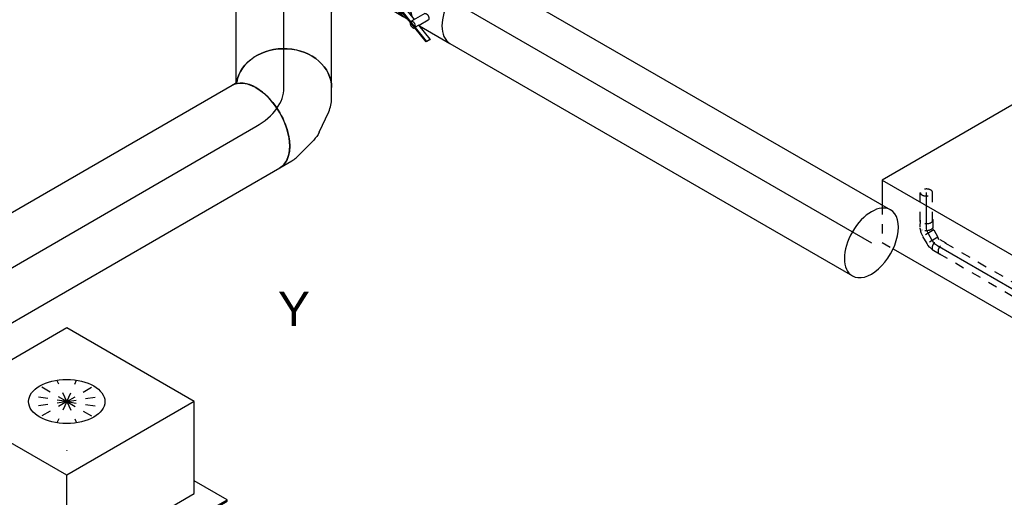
# Model space of a CAD drawing. Extents: x -257677 to 221252, y -185516 to 120782.
# Tile 153 of 171: x -47182 to -44600, y -9926 to -8675. Entities that reach past the tile are written whole.
import ezdxf
from ezdxf.enums import TextEntityAlignment as Align
from ezdxf.lldxf.tags import DXFTag

# ---------------------------------------------------------------- set-up
doc = ezdxf.new("R2010")
doc.units = 0
doc.header["$LTSCALE"] = 50
doc.linetypes.add('STREEPJES', pattern=[0.1, 0.05, -0.05])
doc.layers.get('0').update_dxf_attribs({"linetype": 'CONTINUOUS'})
for name, color, linetype in [('WL524---_D', 153, 'CONTINUOUS'), ('WL524---_HARTLIJN', 8, 'CONTINUOUS'), ('WL570---_RETOUR_RST', 2, 'CONTINUOUS'), ('WL570---_RETOUR_RST_HL', 1, 'CONTINUOUS'), ('WL570---_TOEVOER', 3, 'CONTINUOUS'), ('WL570---_TOEVOER_HL', 8, 'CONTINUOUS'), ('WL5911--_D', 2, 'CONTINUOUS'), ('WM570---_RETOUR_RST_PR', 1, 'CONTINUOUS'), ('WM570---_TOEVOER_PR', 1, 'CONTINUOUS')]:
    doc.layers.add(name, color=color, linetype=linetype)
doc.styles.add('BURO-018', font='ARIAL.TTF', dxfattribs={"height": 63})
doc.styles.add('BURO-025', font='ARIAL.TTF', dxfattribs={"height": 125})
tags = doc.linetypes.add('CENTER2', pattern=[28.575, 19.05, -3.175, 3.175, -3.175]).pattern_tags.tags
tags[10:11] = [DXFTag(74, 4), DXFTag(75, 0), DXFTag(340, '0'), DXFTag(46, 1.0), DXFTag(50, 0.0), DXFTag(44, 0.0), DXFTag(45, 0.0)]
tags[8:9] = [DXFTag(74, 4), DXFTag(75, 0), DXFTag(340, '0'), DXFTag(46, 1.0), DXFTag(50, 0.0), DXFTag(44, 0.0), DXFTag(45, 0.0)]
tags[6:7] = [DXFTag(74, 4), DXFTag(75, 0), DXFTag(340, '0'), DXFTag(46, 1.0), DXFTag(50, 0.0), DXFTag(44, 0.0), DXFTag(45, 0.0)]
tags[4:5] = [DXFTag(74, 4), DXFTag(75, 0), DXFTag(340, '0'), DXFTag(46, 1.0), DXFTag(50, 0.0), DXFTag(44, 0.0), DXFTag(45, 0.0)]

# ---------------------------------------------------------------- blocks, each defined once
blk = doc.blocks.new('*U1336')
at = {"color": 0, "ltscale": 10}
for p, q in [((-84.6, 125, 4524.2), (-74.2, 125, 4524.2)), ((-74.2, 125, 4524.2), (-70.1, 126.1, 4524.2)), ((123.9, -35.4, 4524.2), (138.2, -10.7, 4524.2)), ((51.4, -95.7, 4524.2), (100.1, -61.5, 4524.2)), ((-84.6, -125, 4524.2), (-48.2, -125, 4524.2)), ((-34.5, -123.2, 4524.2), (28.8, -106.2, 4524.2))]:
    blk.add_line(p, q, dxfattribs=at)
at = {"color": 0, "ltscale": 10, "extrusion": (-3.41963e-17, 8.3842e-17, -1)}
for centre, major_axis, ratio, start_param, end_param in [((29.9, 51.8, 4524.2), (-108.3, 62.5), 0.816497, 0.140779, 3.141593), ((-12.7, 12.1, 4524.2), (53.3, -114), 0.750739, 6.150885, 6.415485)]:
    blk.add_ellipse(centre, major_axis=major_axis, ratio=ratio, start_param=start_param, end_param=end_param, dxfattribs=at)
at = {"color": 0, "ltscale": 10}
for centre, major_axis, ratio, start_param, end_param in [((-84.6, 0, 4524.2), (0, 125), 0.57735, 3.141593, 6.283185), ((20.4, 35.3, 4524.2), (-93, 85.1), 0.803023, 2.966153, 3.317032), ((-57.7, 0, 4524.2), (16.4, -124.5), 0.646887, 6.198226, 6.368145)]:
    blk.add_ellipse(centre, major_axis=major_axis, ratio=ratio, start_param=start_param, end_param=end_param, dxfattribs=at)
at = {"layer": 'WL570---_TOEVOER_HL', "linetype": 'CENTER2'}
blk.add_ellipse((-186.7, 176.9, 4524.2), major_axis=(216.6, -125.1), ratio=0.57735, start_param=5.497787, end_param=6.283185, dxfattribs=at)
at = {"layer": 'WM570---_TOEVOER_PR', "color": 1, "style": 'BURO-018'}
blk.add_attdef('POSNR', text='', height=90, dxfattribs=at).set_placement((0, 0), align=Align.MIDDLE)
blk = doc.blocks.new('*U1337')
at = {"color": 0, "ltscale": 10}
for p, q in [((0, 125, 855.7), (5103.4, 125, 855.7)), ((0, -125, 855.7), (5103.4, -125, 855.7))]:
    blk.add_line(p, q, dxfattribs=at)
at = {"color": 0, "ltscale": 10, "extrusion": (-3.41963e-17, 8.3842e-17, -1)}
blk.add_ellipse((5103.4, 0, 855.7), major_axis=(0, 125), ratio=0.57735, start_param=0, end_param=3.141593, dxfattribs=at)
at = {"layer": 'WL570---_TOEVOER_HL', "linetype": 'CENTER2'}
blk.add_line((0, 0, 855.7), (5103.4, 0, 855.7), dxfattribs=at)
at = {"layer": 'WM570---_TOEVOER_PR', "color": 1, "style": 'BURO-018'}
blk.add_attdef('POSNR', text='', height=90, dxfattribs=at).set_placement((0, 0), align=Align.MIDDLE)
blk = doc.blocks.new('*U1338')
at = {"color": 0, "ltscale": 10}
for p, q in [((13.1, 125, 4608.8), (197.8, 125, 4608.8)), ((0, -125, 4608.8), (197.8, -125, 4608.8))]:
    blk.add_line(p, q, dxfattribs=at)
blk.add_ellipse((0, 0, 4608.8), major_axis=(0, 125), ratio=0.816497, start_param=3.141593, end_param=6.142406, dxfattribs=at)
at = {"color": 0, "ltscale": 10, "extrusion": (-1.65249e-32, -8.11156e-17, -1)}
blk.add_ellipse((197.8, 0, 4608.8), major_axis=(0, 125), ratio=0.816497, start_param=0, end_param=3.141593, dxfattribs=at)
at = {"layer": 'WL570---_TOEVOER_HL', "linetype": 'CENTER2'}
blk.add_line((0, 0, 4608.8), (197.8, 0, 4608.8), dxfattribs=at)
at = {"layer": 'WM570---_TOEVOER_PR', "color": 1, "style": 'BURO-018'}
blk.add_attdef('POSNR', text='', height=90, dxfattribs=at).set_placement((0, 0), align=Align.MIDDLE)
blk = doc.blocks.new('*U1382')
at = {"color": 8, "linetype": 'STREEPJES', "ltscale": 10}
for p, q in [((15, 16, 4362.1), (90.6, 16, 4362.1)), ((15, -16, 4362.1), (90.6, -16, 4362.1))]:
    blk.add_line(p, q, dxfattribs=at)
for start_param, end_param in [(3.141593, 6.283185), (0, 3.141593)]:
    blk.add_ellipse((90.6, 0, 4362.1), major_axis=(0, -16), ratio=0.57735, start_param=start_param, end_param=end_param, dxfattribs=at)
at = {"layer": 'WL524---_HARTLIJN', "linetype": 'CENTER2'}
blk.add_line((0, 0, 4362.1), (90.6, 0, 4362.1), dxfattribs=at)
at = {"layer": 'WL524---_D', "color": 1, "style": 'BURO-018'}
blk.add_attdef('POSNR', text='', height=90, dxfattribs=at).set_placement((0, 0), align=Align.MIDDLE)
blk = doc.blocks.new('*U1383')
at = {"color": 8, "linetype": 'STREEPJES', "ltscale": 10}
for p, q in [((15, 16, 4362.1), (653.3, 16, 4362.1)), ((15, -16, 4362.1), (634.9, -16, 4362.1))]:
    blk.add_line(p, q, dxfattribs=at)
at = {"color": 0, "ltscale": 10}
for p, q in [((653.3, 16, 4362.1), (958.4, 16, 4362.1)), ((634.9, -16, 4362.1), (973.9, -16, 4362.1))]:
    blk.add_line(p, q, dxfattribs=at)
at = {"layer": 'WL524---_HARTLIJN', "linetype": 'CENTER2'}
blk.add_line((0, 0, 4362.1), (986.6, 0, 4362.1), dxfattribs=at)
at = {"layer": 'WL524---_D', "color": 1, "style": 'BURO-018'}
blk.add_attdef('POSNR', text='', height=90, dxfattribs=at).set_placement((0, 0), align=Align.MIDDLE)
blk = doc.blocks.new('*U1384')
at = {"color": 8, "linetype": 'STREEPJES', "ltscale": 10}
for p, q in [((-26.1, 16.8, 4367.9), (-8.2, 16.8, 4367.9)), ((-5.2, 16, 4367.9), (-3.9, 16, 4367.9)), ((-3.1, 15.9, 4367.9), (-3.9, 16, 4367.9)), ((-3.1, 15.9, 4367.9), (4.5, 14.4, 4367.9)), ((-1.3, 11.9, 4367.9), (-1, 11.3, 4367.9)), ((0.3, -19.5, 4367.9), (17.1, 9.5, 4367.9)), ((4.5, 14.4, 4367.9), (4.8, 14.3, 4367.9)), ((4.8, 14.3, 4367.9), (12.4, 11.3, 4367.9)), ((12.4, 11.3, 4367.9), (16, 9.3, 4367.9)), ((17.1, 9.5, 4367.9), (16, 9.3, 4367.9)), ((36.1, -1.5, 4367.9), (17.1, 9.5, 4367.9)), ((-26.1, -16.8, 4367.9), (-8.2, -16.8, 4367.9)), ((-5.6, -16.2, 4367.9), (-4.4, -16.5, 4367.9)), ((-4.4, -16.5, 4367.9), (-1.5, -17.6, 4367.9)), ((-1.5, -17.6, 4367.9), (0, -18.5, 4367.9)), ((-1.3, -11.9, 4367.9), (-1, -11.3, 4367.9)), ((0.3, -19.5, 4367.9), (0, -18.5, 4367.9)), ((19.3, -30.5, 4367.9), (0.3, -19.5, 4367.9)), ((19.3, -30.5, 4367.9), (36.1, -1.5, 4367.9))]:
    blk.add_line(p, q, dxfattribs=at)
at = {"color": 8, "linetype": 'STREEPJES', "ltscale": 10, "extrusion": (7.43708e-18, -1.23904e-16, -1)}
for centre, start_param, end_param in [((-26.1, 0, 4367.9), 0, 3.451437), ((-26.1, 0, 4367.9), 5.973341, 6.280044), ((-8.2, 0, 4367.9), 0, 3.141593)]:
    blk.add_ellipse(centre, major_axis=(0, 16.8), ratio=0.57735, start_param=start_param, end_param=end_param, dxfattribs=at)
at = {"layer": 'WL524---_HARTLIJN', "linetype": 'CENTER2', "extrusion": (7.43708e-18, -1.23904e-16, -1)}
blk.add_ellipse((1.6, -15.7, 4367.9), major_axis=(19.2, -11.1), ratio=0.57735, start_param=3.926991, end_param=4.712389, dxfattribs=at)
at = {"layer": 'WL524---_D', "color": 1, "style": 'BURO-018'}
blk.add_attdef('POSNR', text='', height=90, dxfattribs=at).set_placement((0, 0), align=Align.MIDDLE)
blk = doc.blocks.new('*U1385')
at = {"color": 8, "linetype": 'STREEPJES', "ltscale": 10}
for p, q in [((-9, 16, 4367.9), (-5.1, 16, 4367.9)), ((-5, 16, 4367.9), (3, 14.8, 4367.9)), ((3.3, 14.7, 4367.9), (3, 14.8, 4367.9)), ((3.3, 14.7, 4367.9), (10.7, 12.2, 4367.9)), ((7.1, 9.6, 4367.9), (6.5, 9.3, 4367.9)), ((10.7, 12.2, 4367.9), (11.4, 11.9, 4367.9)), ((11.4, 11.9, 4367.9), (12.5, 11.3, 4367.9)), ((31, 1.5, 4367.9), (15.5, 10.5, 4367.9)), ((-9, -16, 4367.9), (-7.5, -16, 4367.9)), ((-7.5, -16, 4367.9), (-4.4, -16.5, 4367.9)), ((-4.8, -10.9, 4367.9), (-4.8, -10.3, 4367.9)), ((-4.4, -16.5, 4367.9), (-3.2, -16.9, 4367.9)), ((14.2, -27.6, 4367.9), (-1.3, -18.6, 4367.9))]:
    blk.add_line(p, q, dxfattribs=at)
at = {"color": 8, "linetype": 'STREEPJES', "ltscale": 10, "extrusion": (-3.14741e-17, -1.10026e-16, -1)}
for centre, start_param, end_param in [((7.1, -4.1, 4367.9), 0, 3.141593), ((22.6, -13.1, 4367.9), 0, 3.451437), ((22.6, -13.1, 4367.9), 5.973341, 6.280044)]:
    blk.add_ellipse(centre, major_axis=(-8.4, -14.5), ratio=0.57735, start_param=start_param, end_param=end_param, dxfattribs=at)
at = {"layer": 'WL524---_HARTLIJN', "linetype": 'CENTER2'}
blk.add_line((-31, 0, 4367.9), (-9.2, 0, 4367.9), dxfattribs=at)
at = {"layer": 'WL524---_HARTLIJN', "linetype": 'CENTER2', "extrusion": (-3.14741e-17, -1.10026e-16, -1)}
blk.add_ellipse((-9.2, -12.8, 4367.9), major_axis=(22.2, 0), ratio=0.57735, start_param=4.712389, end_param=5.497787, dxfattribs=at)
at = {"layer": 'WL524---_D', "color": 1, "style": 'BURO-018'}
blk.add_attdef('POSNR', text='', height=90, dxfattribs=at).set_placement((0, 0), align=Align.MIDDLE)
blk = doc.blocks.new('*U1553')
at = {"color": 0, "ltscale": 10}
for p, q in [((0, 100, 4895), (1218.6, 100, 4895)), ((0, -100, 4895), (1218.6, -100, 4895))]:
    blk.add_line(p, q, dxfattribs=at)
for start_param, end_param in [(3.141593, 6.283185), (0, 3.141593)]:
    blk.add_ellipse((1218.6, 0, 4895), major_axis=(0, -100), ratio=0.57735, start_param=start_param, end_param=end_param, dxfattribs=at)
at = {"layer": 'WL570---_TOEVOER_HL', "linetype": 'CENTER2'}
blk.add_line((0, 0, 4895), (1218.6, 0, 4895), dxfattribs=at)
at = {"layer": 'WM570---_TOEVOER_PR', "color": 1, "style": 'BURO-018'}
blk.add_attdef('POSNR', text='', height=90, dxfattribs=at).set_placement((0, 0), align=Align.MIDDLE)
blk = doc.blocks.new('*U1554')
at = {"color": 2, "ltscale": 10}
for p, q in [((-47.5, 100, 4928.6), (47.5, 100, 4928.6)), ((-114.2, -84.5, 4928.6), (-108.7, -75, 4928.6)), ((-64.4, -92.2, 4928.6), (-108.7, -75, 4928.6)), ((-48.8, -65.2, 4928.6), (-69.6, -101.2, 4928.6)), ((-32.3, -75.4, 4928.6), (-46.1, -99.3, 4928.6)), ((-114.4, -86.5, 4928.6), (-114.2, -84.5, 4928.6)), ((-52.6, -110.5, 4928.6), (-114.4, -86.5, 4928.6)), ((-52.4, -108.4, 4928.6), (-114.2, -84.5, 4928.6)), ((-47, -99, 4928.6), (-52.4, -108.4, 4928.6)), ((-2.7, -116.2, 4928.6), (-47, -99, 4928.6)), ((-44.4, -100, 4928.6), (47.5, -100, 4928.6)), ((-52.4, -108.4, 4928.6), (-52.6, -110.5, 4928.6)), ((-8.3, -127.7, 4928.6), (-52.6, -110.5, 4928.6)), ((-51.5, -108.8, 4928.6), (-52.4, -108.4, 4928.6)), ((-8.1, -125.6, 4928.6), (-51.5, -108.8, 4928.6)), ((-2.9, -118.2, 4928.6), (-8.3, -127.7, 4928.6)), ((-8.3, -127.7, 4928.6), (-8.1, -125.6, 4928.6)), ((-8.1, -125.6, 4928.6), (-2.7, -116.2, 4928.6)), ((-2.7, -116.2, 4928.6), (-2.9, -118.2, 4928.6))]:
    blk.add_line(p, q, dxfattribs=at)
at = {"color": 2, "ltscale": 10, "extrusion": (1.23904e-16, 7.43708e-18, -1)}
blk.add_ellipse((-47.5, 0, 4928.6), major_axis=(0, -100), ratio=0.57735, start_param=0.489398, end_param=3.141593, dxfattribs=at)
at = {"color": 2, "ltscale": 10}
for centre, major_axis, start_param, end_param in [((47.5, 0, 4928.6), (0, -100), 3.141593, 6.283185), ((-61.2, -106.1, 4928.6), (-8.4, 4.85), 0, 3.141593), ((-61.2, -106.1, 4928.6), (-8.4, 4.85), 3.141593, 6.283185)]:
    blk.add_ellipse(centre, major_axis=major_axis, ratio=0.57735, start_param=start_param, end_param=end_param, dxfattribs=at)
blk.add_spline([(-48.8, -65.2, 4928.6), (-48.4, -64.8, 4928.6), (-47.9, -64.4, 4928.6), (-47.3, -64.1, 4928.6), (-46.6, -63.8, 4928.6), (-45.9, -63.6, 4928.6), (-45.2, -63.5, 4928.6), (-44.4, -63.5, 4928.6), (-43.6, -63.6, 4928.6), (-42.7, -63.7, 4928.6), (-41.8, -63.9, 4928.6), (-41, -64.2, 4928.6), (-40.1, -64.6, 4928.6), (-39.2, -65, 4928.6), (-38.3, -65.4, 4928.6), (-37.5, -66, 4928.6), (-36.7, -66.5, 4928.6), (-36, -67.1, 4928.6), (-35.2, -67.8, 4928.6), (-34.6, -68.5, 4928.6), (-34, -69.1, 4928.6), (-33.5, -69.8, 4928.6), (-33, -70.5, 4928.6), (-32.6, -71.2, 4928.6), (-32.3, -71.9, 4928.6), (-32.1, -72.6, 4928.6), (-32, -73.2, 4928.6), (-31.9, -73.8, 4928.6), (-32, -74.4, 4928.6), (-32.1, -74.9, 4928.6), (-32.3, -75.4, 4928.6)], degree=3, dxfattribs=at)
at = {"layer": 'WL570---_TOEVOER', "color": 1, "style": 'BURO-018'}
blk.add_attdef('I', text='', height=90, dxfattribs=at).set_placement((0, 0), align=Align.MIDDLE)
at = {"layer": 'WM570---_TOEVOER_PR', "color": 1, "style": 'BURO-018'}
blk.add_attdef('POSNR', text='', height=90, dxfattribs=at).set_placement((0, 0), align=Align.MIDDLE)
blk = doc.blocks.new('*U1555')
at = {"color": 0, "ltscale": 10}
for p, q in [((-44.5, 100, 4993.7), (-4.1, 100, 4993.7)), ((4.1, 100, 4993.7), (44.5, 100, 4993.7)), ((-44.5, -100, 4993.7), (-4.1, -100, 4993.7)), ((4.1, -100, 4993.7), (12.4, -100, 4993.7))]:
    blk.add_line(p, q, dxfattribs=at)
for centre, major_axis, start_param, end_param in [((-44.5, 0, 4993.7), (0, -100), 3.141593, 6.283185), ((-4.1, 0, 4993.7), (0, -100), 3.141593, 6.353955), ((-4.1, 0, 4993.7), (0, -95), 3.434174, 5.990604), ((4.1, 0, 4993.7), (0, -100), 3.141593, 6.283185), ((44.5, 0, 4993.7), (0, -100), 3.141593, 5.793787), ((-4.1, 0, 4993.7), (0, -100), 3.070823, 3.138451)]:
    blk.add_ellipse(centre, major_axis=major_axis, ratio=0.57735, start_param=start_param, end_param=end_param, dxfattribs=at)
at = {"layer": 'WL570---_TOEVOER_HL', "linetype": 'CENTER2'}
blk.add_line((-44.5, 0, 4993.7), (44.5, 0, 4993.7), dxfattribs=at)
at = {"layer": 'WM570---_TOEVOER_PR', "color": 1, "style": 'BURO-018'}
blk.add_attdef('POSNR', text='', height=90, dxfattribs=at).set_placement((0, 0), align=Align.MIDDLE)
blk = doc.blocks.new('*U1619')
at = {"color": 0, "ltscale": 10}
for p, q in [((-225.4, 278.6, 3588.1), (-345.8, 70, 3588.1)), ((160.8, 278.6, 3588.1), (-225.4, 278.6, 3588.1)), ((-32.3, -55.9, 3588.1), (-225.4, 278.6, 3588.1)), ((354, -55.9, 3588.1), (160.8, 278.6, 3588.1)), ((-430.7, 95.5, 3588.1), (-428.7, 99, 3588.1)), ((-430.7, 95.5, 3588.1), (-187.8, -325.3, 3588.1)), ((-329, 99, 3588.1), (-428.7, 99, 3588.1)), ((-428.7, 99, 3588.1), (-185.8, -321.7, 3588.1)), ((-345.8, 70, 3588.1), (-152.7, -264.5, 3588.1)), ((-152.7, -264.5, 3588.1), (-32.3, -55.9, 3588.1)), ((354, -55.9, 3588.1), (-32.3, -55.9, 3588.1)), ((233.5, -264.5, 3588.1), (354, -55.9, 3588.1)), ((300.1, -321.7, 3588.1), (250.3, -235.5, 3588.1)), ((-152.7, -264.5, 3588.1), (233.5, -264.5, 3588.1)), ((-185.8, -321.7, 3588.1), (-187.8, -325.3, 3588.1)), ((-187.8, -325.3, 3588.1), (298, -325.3, 3588.1)), ((-185.8, -321.7, 3588.1), (300.1, -321.7, 3588.1)), ((298, -325.3, 3588.1), (300.1, -321.7, 3588.1))]:
    blk.add_line(p, q, dxfattribs=at)
at = {"color": 8, "linetype": 'STREEPJES', "ltscale": 10}
for q in [(23.5, 182.1, 3588.1), (-11.9, 172.6, 3588.1), (69.8, 172.6, 3588.1), (-26.8, 146.7, 3588.1), (114.6, 146.7, 3588.1), (-17.4, 111.4, 3588.1), (14, 76, 3588.1), (58.8, 50.1, 3588.1), (105.1, 40.7, 3588.1), (140.5, 50.1, 3588.1), (155.4, 76, 3588.1), (145.9, 111.4, 3588.1)]:
    blk.add_line((64.3, 111.4, 3588.1), q, dxfattribs=at)
at = {"color": 0, "ltscale": 10}
blk.add_ellipse((64.3, 111.4, 3588.1), major_axis=(86.6, -50), ratio=0.57735, dxfattribs=at)
at = {"layer": 'WL570---_RETOUR_RST_HL', "linetype": 'CENTER2'}
blk.add_circle((0, 0, 3588.1), 0.075, dxfattribs=at)
at = {"layer": 'WL570---_RETOUR_RST', "color": 1, "style": 'BURO-018'}
for tag in ['MC', 'Q']:
    blk.add_attdef(tag, text='', height=90, dxfattribs=at).set_placement((0, 0), align=Align.MIDDLE)
at = {"layer": 'WM570---_RETOUR_RST_PR', "color": 1, "style": 'BURO-018'}
blk.add_attdef('POSNR', text='', height=90, dxfattribs=at).set_placement((0, 0), align=Align.MIDDLE)
blk = doc.blocks.new('*U1622')
at = {"color": 2, "ltscale": 10}
for p, q in [((-285.8, 282.8, 4038.1), (-530.7, -141.4, 4038.1)), ((415.5, 282.8, 4038.1), (-285.8, 282.8, 4038.1)), ((-204.1, 141.4, 4038.1), (-285.8, 282.8, 4038.1)), ((530.7, 141.4, 4038.1), (498.1, 197.9, 4038.1)), ((-449.1, -282.8, 4038.1), (-204.1, 141.4, 4038.1)), ((530.7, 141.4, 4038.1), (-204.1, 141.4, 4038.1)), ((285.8, -282.8, 4038.1), (530.7, 141.4, 4038.1)), ((-530.7, -141.4, 4038.1), (-449.1, -282.8, 4038.1)), ((285.8, -282.8, 4038.1), (-449.1, -282.8, 4038.1))]:
    blk.add_line(p, q, dxfattribs=at)
at = {"color": 8, "linetype": 'STREEPJES', "ltscale": 10}
for p, q in [((449.1, 282.8, 4038.1), (415.5, 282.8, 4038.1)), ((498.1, 197.9, 4038.1), (449.1, 282.8, 4038.1))]:
    blk.add_line(p, q, dxfattribs=at)
at = {"layer": 'WL5911--_D', "color": 2, "style": 'BURO-025'}
blk.add_attdef('POSNR', text='', height=125, dxfattribs=at).set_placement((0, 0), align=Align.MIDDLE)

msp = doc.modelspace()

# ---------------------------------------------------------------- block references
at = {"layer": 'WL524---_D'}
for name, p, rotation in [('*U1382', (-44803.9959, -9218.05247, -4362.11561), 90), ('*U1385', (-44803.9959, -9226.21743, -4367.88912), 120), ('*U1384', (-44783.4959, -9261.72448, -4367.88912), 150), ('*U1383', (-44776.42483, -9265.80696, -4362.11561), 329.9999999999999)]:
    msp.add_blockref(name, p, dxfattribs=dict(at, rotation=rotation))
at = {"layer": 'WL570---_RETOUR_RST'}
ref = msp.add_blockref('*U1619', (-47058.21412, -9803.95161, -3588.07377), dxfattribs=dict(at, rotation=29.99999999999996))
ref.add_attrib('Q', '440', dxfattribs={"color": 1, "height": 90, "style": 'BURO-018'}).set_placement((-46462.48558, -10175.45755), align=Align.MIDDLE)
ref.add_attrib('MC', 'Y', dxfattribs={"color": 1, "height": 90, "style": 'BURO-018'}).set_placement((-46462.48558, -9432.44566), align=Align.MIDDLE)
at = {"layer": 'WL570---_TOEVOER'}
for name, p, rotation in [('*U1555', (-46124.39449, -8580.39823, -4993.68003), 329.9999999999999), ('*U1554', (-46044.70356, -8626.40781, -4928.61266), 329.9999999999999), ('*U1338', (-46488.74993, -8852.56787, -4608.77402), 90), ('*U1553', (-46003.54994, -8650.16786, -4895.01087), 329.9999999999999), ('*U1336', (-46488.74993, -8912.38136, -4524.18498), 29.99999999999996), ('*U1337', (-50981.65295, -11506.36013, -855.74502), 29.99999999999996)]:
    msp.add_blockref(name, p, dxfattribs=dict(at, rotation=rotation))
at = {"layer": 'WL5911--_D', "rotation": 150}
msp.add_blockref('*U1622', (-44390.00801, -9237.72801, -4038.09457), dxfattribs=at)

doc.saveas('drawing.dxf')
